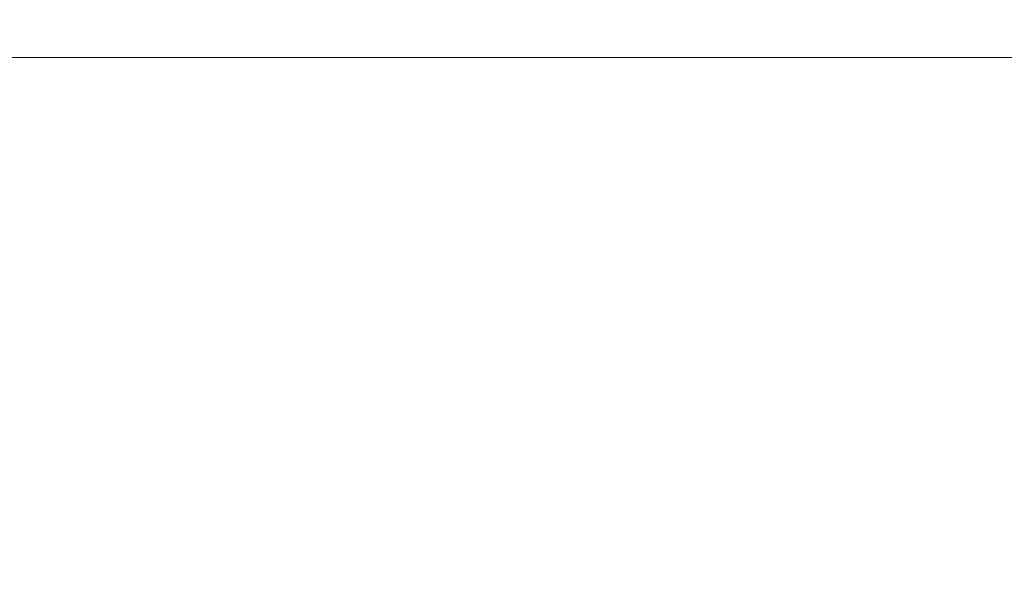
# Model space of a CAD drawing. Header units: millimetres. Extents: x 2060 to 2634, y 1467 to 1764.
# Tile 6 of 64: x 2535 to 2550, y 1566 to 1574. Entities that reach past the tile are written whole.
import ezdxf

# ---------------------------------------------------------------- set-up
doc = ezdxf.new("R2010")
doc.units = ezdxf.units.MM
doc.styles.get("Standard").update_dxf_attribs({"font": 'arial.ttf'})
doc.dimstyles.new('Kopia Sebastian 1do30', dxfattribs={"dimtxt": 60, "dimasz": 75, "dimexe": 10, "dimexo": 50, "dimgap": 30, "dimtad": 1, "dimdec": 0, "dimtxsty": 'Standard', "dimcen": 2.5, "dimclrd": 256, "dimclre": 256, "dimclrt": 256, "dimadec": 0, "dimazin": 0, "dimtfac": 1, "dimtdec": 0, "dimtmove": 0, "dimatfit": 3, "dimfxl": 0, "dimlwd": -1, "dimlwe": -1, "dimarcsym": 0})

# ---------------------------------------------------------------- blocks, each defined once
blk = doc.blocks.new('*D21')
for p, q in [((2529.072, 1573.722), (2529.072, 1562.657)), ((2559.472, 1573.722), (2559.472, 1562.657)), ((2530.572, 1562.757), (2557.972, 1562.757))]:
    blk.add_line(p, q)
for points in [[(2530.572, 1563.007), (2530.572, 1562.507), (2529.072, 1562.757)], [(2557.972, 1562.507), (2557.972, 1563.007), (2559.472, 1562.757)]]:
    blk.add_solid(points)
at = {"layer": 'DEFPOINTS', "color": 0}
for p in [(2529.072, 1574.222), (2559.472, 1574.222), (2559.472, 1562.757)]:
    blk.add_point(p, dxfattribs=at)
at = {"insert": (2544.272, 1564.065), "char_height": 1.5, "attachment_point": 5}
blk.add_mtext('%%C800mm', dxfattribs=at)

msp = doc.modelspace()

# ---------------------------------------------------------------- linework, layer by layer
at = {"ltscale": 20}
msp.add_line((2526.338, 1573.463), (2562.178, 1573.458), dxfattribs=at)

# ---------------------------------------------------------------- dimensions: what is measured, and where the dimension line sits
dim = msp.add_linear_dim(base=(2559.472, 1562.757), p1=(2529.072, 1574.222), p2=(2559.472, 1574.222), text='%%C800mm', dimstyle='Kopia Sebastian 1do30', override={"dimtxt": 1.5, "dimasz": 1.5, "dimexe": 0.1, "dimexo": 0.5, "dimgap": 0.5, "dimtxsty": 'Standard'})
dim.commit()
dim.dimension.update_dxf_attribs({"geometry": '*D21', "text_midpoint": (2544.272, 1564.065)})

doc.saveas('drawing.dxf')
